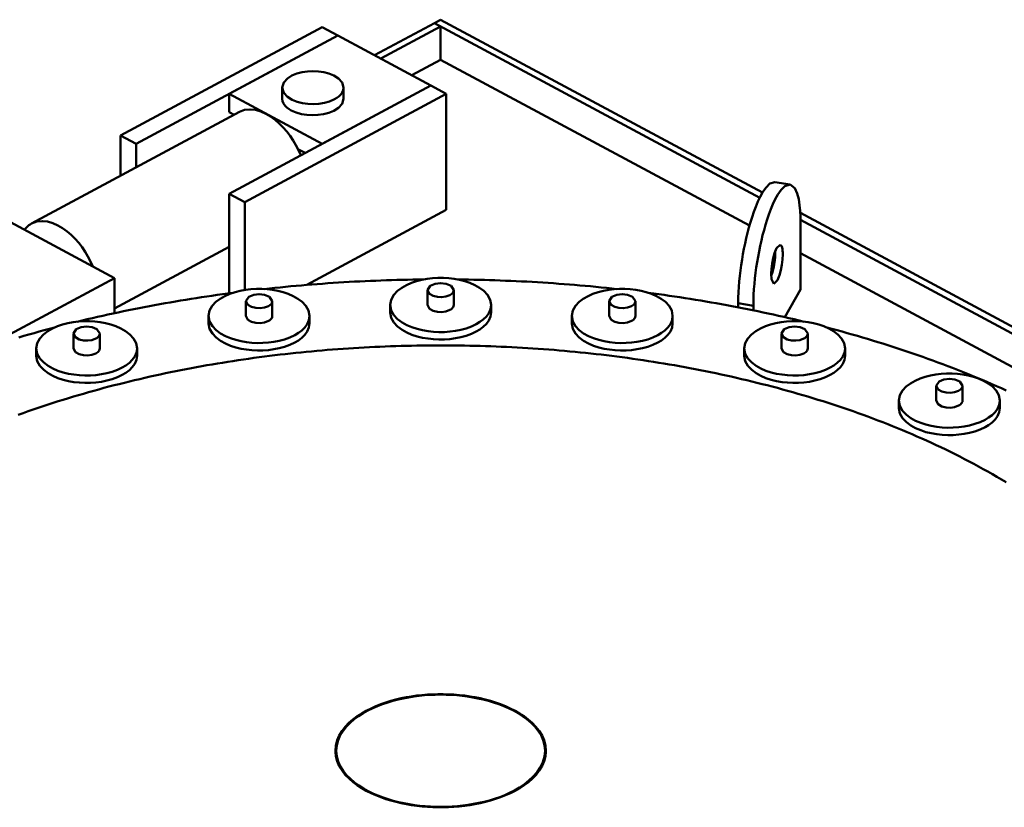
# Model space of a CAD drawing. Header units: millimetres. Extents: x 0 to 841, y 0 to 594.
# Tile 6 of 32: x 94 to 132, y 181 to 212. Entities that reach past the tile are written whole.
import ezdxf

# ---------------------------------------------------------------- set-up
doc = ezdxf.new("R2010")
doc.units = ezdxf.units.MM
doc.layers.add('VIS', color=7, linetype='CONTINUOUS', lineweight=50)

msp = doc.modelspace()

# ---------------------------------------------------------------- linework, layer by layer
at = {"layer": 'VIS'}
for points in [[(107.441, 210.609), (109.76, 211.854)], [(109.76, 211.854), (110, 211.983)], [(109.76, 211.854), (122.364, 205.086)], [(109.76, 211.854), (110, 211.725)], [(110, 211.983), (122.472, 205.286)], [(105.411, 211.699), (97.598, 207.504)], [(105.411, 211.699), (106.012, 211.376)], [(107.682, 210.48), (110, 211.725)], [(110, 210.434), (110, 211.725)], [(106.012, 211.376), (98.199, 207.181)], [(106.012, 211.376), (101.805, 209.117)], [(106.012, 211.376), (109.618, 209.44)], [(108.884, 209.835), (110, 210.434)], [(110, 210.434), (121.968, 204.008)], [(106.24, 209.354), (106.181, 209.553), (106.042, 209.708), (105.865, 209.82), (105.671, 209.899), (105.468, 209.952), (105.26, 209.983), (105.05, 209.993), (104.841, 209.983), (104.633, 209.952), (104.43, 209.899), (104.236, 209.82), (104.059, 209.708), (103.919, 209.553), (103.86, 209.354)], [(109.618, 209.44), (101.805, 205.245)], [(101.805, 208.4), (101.805, 209.117)], [(101.805, 209.117), (105.411, 207.181)], [(110.219, 209.117), (102.406, 204.922)], [(103.86, 209.354), (103.921, 209.153), (104.064, 208.997), (104.244, 208.884), (104.441, 208.805), (104.647, 208.753), (104.858, 208.724), (105.07, 208.715), (105.282, 208.727), (105.492, 208.761), (105.697, 208.818), (105.892, 208.902)], [(103.86, 209.354), (103.86, 208.924)], [(109.618, 209.44), (105.411, 207.181)], [(105.892, 208.902), (105.978, 208.953), (106.057, 209.013), (106.128, 209.083), (106.187, 209.164), (106.226, 209.256), (106.24, 209.354)], [(106.24, 209.354), (106.24, 208.924)], [(109.618, 209.44), (110.219, 209.117)], [(110.219, 204.614), (110.219, 209.117)], [(104.209, 208.472), (104.123, 208.523), (104.044, 208.583), (103.973, 208.653), (103.914, 208.734), (103.875, 208.825), (103.86, 208.924)], [(106.24, 208.924), (106.18, 208.723), (106.037, 208.567), (105.857, 208.454), (105.66, 208.375), (105.454, 208.323), (105.243, 208.293), (105.031, 208.285), (104.819, 208.297), (104.609, 208.331), (104.404, 208.387), (104.209, 208.472)], [(94.148, 204.087), (102.202, 208.411)], [(101.805, 208.4), (101.993, 208.299)], [(104.576, 206.733), (104.49, 206.928), (104.392, 207.119), (104.284, 207.303), (104.165, 207.481), (104.035, 207.651), (103.895, 207.813), (103.745, 207.965), (103.583, 208.105), (103.411, 208.231), (103.227, 208.34), (103.031, 208.427), (102.826, 208.486), (102.614, 208.509), (102.402, 208.486), (102.202, 208.411)], [(97.598, 205.939), (97.598, 207.504)], [(97.598, 207.504), (98.199, 207.181)], [(98.199, 206.262), (98.199, 207.181)], [(104.47, 206.97), (104.743, 206.823)], [(122.957, 205.695), (122.759, 205.635), (122.609, 205.486), (122.488, 205.312), (122.385, 205.127), (122.294, 204.936), (122.212, 204.74), (122.137, 204.541), (122.069, 204.341), (122.005, 204.138), (121.947, 203.934), (121.893, 203.729), (121.843, 203.523), (121.797, 203.316), (121.754, 203.108), (121.715, 202.9), (121.68, 202.691), (121.648, 202.481), (121.619, 202.271), (121.595, 202.06), (121.574, 201.849), (121.557, 201.638), (121.544, 201.426), (121.536, 201.214), (121.533, 201.002)], [(123.542, 205.598), (122.957, 205.695)], [(123.542, 205.598), (123.345, 205.538), (123.194, 205.39), (123.073, 205.216), (122.97, 205.031), (122.879, 204.839), (122.797, 204.644), (122.722, 204.445), (122.654, 204.244), (122.591, 204.042), (122.532, 203.838), (122.478, 203.633), (122.428, 203.427), (122.382, 203.22), (122.339, 203.012), (122.3, 202.804), (122.265, 202.595), (122.233, 202.385), (122.205, 202.175), (122.18, 201.964), (122.159, 201.753), (122.142, 201.542), (122.129, 201.33), (122.121, 201.118), (122.118, 200.906)], [(123.951, 204.118), (123.947, 204.348), (123.935, 204.577), (123.913, 204.806), (123.876, 205.033), (123.817, 205.256), (123.721, 205.464), (123.542, 205.598)], [(91.467, 205.137), (97.357, 201.975)], [(101.805, 201.388), (101.805, 205.245)], [(101.805, 205.245), (102.406, 204.922)], [(102.406, 201.515), (102.406, 204.922)], [(110.219, 204.614), (104.815, 201.712)], [(96.514, 202.428), (96.427, 202.622), (96.329, 202.81), (96.221, 202.993), (96.102, 203.169), (95.973, 203.338), (95.833, 203.498), (95.683, 203.648), (95.522, 203.787), (95.35, 203.911), (95.167, 204.019), (94.972, 204.104), (94.768, 204.162), (94.557, 204.185), (94.346, 204.162), (94.148, 204.087)], [(123.94, 204.498), (151.276, 189.822)], [(123.95, 204.235), (150.96, 189.734)], [(94.148, 204.087), (94.095, 204.056), (94.045, 204.021), (93.997, 203.982), (93.952, 203.939), (93.911, 203.894), (93.873, 203.846)], [(123.951, 201.536), (123.951, 204.118)], [(97.357, 200.793), (101.805, 203.181)], [(122.91, 201.757), (122.823, 201.931), (122.811, 202.135), (122.822, 202.34), (122.848, 202.543), (122.888, 202.743), (122.943, 202.941), (123.02, 203.13), (123.159, 203.267)], [(123.159, 203.267), (123.207, 203.226), (123.232, 203.165), (123.245, 203.101), (123.253, 203.036), (123.257, 202.97), (123.259, 202.905)], [(122.811, 202.068), (122.858, 202.211), (122.895, 202.356), (122.924, 202.504), (122.946, 202.653), (122.961, 202.802), (122.966, 202.953)], [(123.259, 202.905), (123.249, 202.697), (123.223, 202.492), (123.183, 202.288), (123.128, 202.088), (123.05, 201.896), (122.91, 201.757)], [(122.966, 202.953), (122.966, 202.961), (122.966, 202.97), (122.966, 202.979), (122.966, 202.987), (122.966, 202.996), (122.965, 203.004)], [(123.951, 202.944), (149.761, 189.086)], [(93.128, 199.705), (97.357, 201.975)], [(97.357, 200.617), (97.357, 201.975)], [(109.337, 201.923), (109.131, 201.92), (108.925, 201.917), (108.719, 201.913), (108.513, 201.909), (108.307, 201.903), (108.101, 201.897), (107.895, 201.891), (107.688, 201.884), (107.482, 201.876), (107.276, 201.867), (107.07, 201.858), (106.865, 201.848), (106.659, 201.838), (106.453, 201.826), (106.247, 201.814), (106.041, 201.802), (105.835, 201.789), (105.63, 201.775), (105.424, 201.76), (105.218, 201.745), (105.013, 201.729), (104.807, 201.712), (104.602, 201.694), (104.397, 201.676), (104.191, 201.658), (103.986, 201.638), (103.781, 201.618), (103.576, 201.597), (103.371, 201.576), (103.166, 201.553)], [(111.955, 200.935), (111.917, 201.14), (111.816, 201.324), (111.674, 201.477), (111.507, 201.604), (111.324, 201.707), (111.132, 201.791), (110.933, 201.857), (110.729, 201.909), (110.523, 201.946), (110.314, 201.971), (110.105, 201.983), (109.895, 201.983), (109.686, 201.971), (109.477, 201.946), (109.271, 201.909), (109.067, 201.857), (108.868, 201.791), (108.676, 201.707), (108.493, 201.604), (108.326, 201.477), (108.184, 201.324), (108.083, 201.14), (108.045, 200.935)], [(116.834, 201.553), (116.629, 201.576), (116.424, 201.597), (116.219, 201.618), (116.014, 201.638), (115.809, 201.658), (115.603, 201.676), (115.398, 201.694), (115.193, 201.712), (114.987, 201.729), (114.782, 201.745), (114.576, 201.76), (114.37, 201.775), (114.165, 201.789), (113.959, 201.802), (113.753, 201.814), (113.547, 201.826), (113.341, 201.838), (113.135, 201.848), (112.93, 201.858), (112.724, 201.867), (112.518, 201.876), (112.312, 201.884), (112.105, 201.891), (111.899, 201.897), (111.693, 201.903), (111.487, 201.909), (111.281, 201.913), (111.075, 201.917), (110.869, 201.92), (110.663, 201.923)], [(104.919, 200.509), (104.881, 200.715), (104.78, 200.898), (104.638, 201.052), (104.471, 201.178), (104.288, 201.282), (104.096, 201.365), (103.897, 201.432), (103.693, 201.483), (103.487, 201.521), (103.278, 201.545), (103.069, 201.557), (102.859, 201.557), (102.649, 201.545), (102.441, 201.521), (102.235, 201.483), (102.031, 201.432), (101.832, 201.365), (101.64, 201.282), (101.457, 201.178), (101.29, 201.052), (101.148, 200.898), (101.047, 200.715), (101.009, 200.509)], [(110.51, 201.509), (110.401, 201.678), (110.208, 201.759), (110, 201.783), (109.792, 201.759), (109.599, 201.678), (109.49, 201.509)], [(109.49, 201.509), (109.565, 201.365), (109.71, 201.283), (109.872, 201.244), (110.039, 201.236), (110.204, 201.258), (110.361, 201.315)], [(109.49, 201.509), (109.49, 200.935)], [(110.361, 201.315), (110.397, 201.337), (110.431, 201.363), (110.462, 201.393), (110.487, 201.427), (110.504, 201.467), (110.51, 201.509)], [(110.51, 201.509), (110.51, 200.935)], [(118.991, 200.509), (118.953, 200.715), (118.852, 200.898), (118.71, 201.052), (118.543, 201.178), (118.36, 201.282), (118.168, 201.365), (117.969, 201.432), (117.765, 201.483), (117.559, 201.521), (117.351, 201.545), (117.141, 201.557), (116.931, 201.557), (116.722, 201.545), (116.513, 201.521), (116.307, 201.483), (116.103, 201.432), (115.904, 201.365), (115.712, 201.282), (115.529, 201.178), (115.362, 201.052), (115.22, 200.898), (115.119, 200.715), (115.081, 200.509)], [(123.338, 200.463), (123.951, 201.536)], [(101.951, 201.407), (101.748, 201.38), (101.544, 201.352), (101.341, 201.324), (101.138, 201.295), (100.936, 201.265), (100.733, 201.235), (100.53, 201.204), (100.328, 201.172), (100.125, 201.139), (99.923, 201.106), (99.721, 201.072), (99.519, 201.037), (99.317, 201.002), (99.115, 200.965), (98.914, 200.928), (98.712, 200.891), (98.511, 200.852), (98.31, 200.813), (98.109, 200.773), (97.908, 200.732), (97.707, 200.691), (97.506, 200.649), (97.306, 200.606), (97.106, 200.562), (96.906, 200.518), (96.706, 200.473), (96.506, 200.427), (96.306, 200.38), (96.107, 200.332), (95.908, 200.284)], [(103.474, 201.083), (103.365, 201.252), (103.172, 201.333), (102.964, 201.357), (102.756, 201.333), (102.563, 201.252), (102.454, 201.083)], [(117.546, 201.083), (117.437, 201.252), (117.244, 201.333), (117.036, 201.357), (116.828, 201.333), (116.635, 201.252), (116.526, 201.083)], [(124.092, 200.284), (123.893, 200.332), (123.694, 200.38), (123.494, 200.427), (123.294, 200.473), (123.094, 200.518), (122.894, 200.562), (122.694, 200.606), (122.494, 200.649), (122.293, 200.691), (122.092, 200.732), (121.891, 200.773), (121.69, 200.813), (121.489, 200.852), (121.288, 200.891), (121.086, 200.928), (120.885, 200.965), (120.683, 201.002), (120.481, 201.037), (120.279, 201.072), (120.077, 201.106), (119.875, 201.139), (119.672, 201.172), (119.47, 201.204), (119.267, 201.235), (119.064, 201.265), (118.862, 201.295), (118.659, 201.324), (118.456, 201.352), (118.252, 201.38), (118.049, 201.407)], [(102.454, 201.083), (102.529, 200.94), (102.674, 200.858), (102.836, 200.818), (103.003, 200.81), (103.168, 200.832), (103.325, 200.889)], [(102.454, 201.083), (102.454, 200.509)], [(103.325, 200.889), (103.361, 200.911), (103.395, 200.937), (103.426, 200.967), (103.451, 201.002), (103.468, 201.041), (103.474, 201.083)], [(103.474, 201.083), (103.474, 200.509)], [(108.045, 200.935), (108.084, 200.726), (108.188, 200.541), (108.334, 200.386), (108.506, 200.258), (108.692, 200.155), (108.889, 200.071), (109.092, 200.006), (109.299, 199.955), (109.51, 199.919), (109.722, 199.896), (109.935, 199.886), (110.149, 199.888), (110.362, 199.903), (110.573, 199.932), (110.783, 199.973), (110.988, 200.029), (111.189, 200.102), (111.382, 200.193)], [(108.045, 200.935), (108.045, 200.648)], [(109.49, 200.935), (109.565, 200.792), (109.71, 200.71), (109.872, 200.67), (110.039, 200.662), (110.204, 200.684), (110.361, 200.741)], [(110.361, 200.741), (110.397, 200.763), (110.431, 200.789), (110.462, 200.819), (110.487, 200.854), (110.504, 200.893), (110.51, 200.935)], [(111.382, 200.193), (111.523, 200.277), (111.654, 200.375), (111.771, 200.49), (111.867, 200.623), (111.932, 200.773), (111.955, 200.935)], [(111.955, 200.935), (111.955, 200.648)], [(116.526, 201.083), (116.602, 200.94), (116.746, 200.858), (116.908, 200.818), (117.075, 200.81), (117.24, 200.832), (117.397, 200.889)], [(116.526, 201.083), (116.526, 200.509)], [(117.397, 200.889), (117.433, 200.911), (117.468, 200.937), (117.498, 200.967), (117.523, 201.002), (117.54, 201.041), (117.546, 201.083)], [(117.546, 201.083), (117.546, 200.509)], [(122.118, 200.906), (121.533, 201.002)], [(121.533, 201.002), (121.533, 200.844)], [(122.118, 200.906), (122.118, 200.727)], [(101.009, 200.509), (101.048, 200.301), (101.152, 200.115), (101.298, 199.96), (101.469, 199.833), (101.656, 199.729), (101.853, 199.646), (102.056, 199.58), (102.263, 199.53), (102.473, 199.493), (102.686, 199.47), (102.899, 199.46), (103.112, 199.463), (103.325, 199.478), (103.537, 199.506), (103.746, 199.548), (103.952, 199.604), (104.153, 199.676), (104.346, 199.767)], [(101.009, 200.509), (101.009, 200.223)], [(102.454, 200.509), (102.529, 200.366), (102.674, 200.284), (102.836, 200.244), (103.003, 200.236), (103.168, 200.258), (103.325, 200.316)], [(103.325, 200.316), (103.361, 200.338), (103.395, 200.363), (103.426, 200.393), (103.451, 200.428), (103.468, 200.467), (103.474, 200.509)], [(104.346, 199.767), (104.487, 199.851), (104.618, 199.95), (104.735, 200.065), (104.831, 200.197), (104.896, 200.348), (104.919, 200.509)], [(104.919, 200.509), (104.919, 200.223)], [(108.045, 200.648), (108.084, 200.439), (108.188, 200.254), (108.334, 200.099), (108.506, 199.971), (108.692, 199.868), (108.889, 199.785), (109.092, 199.719), (109.299, 199.668), (109.51, 199.632), (109.722, 199.609), (109.935, 199.599), (110.149, 199.602), (110.362, 199.617), (110.573, 199.645), (110.783, 199.686), (110.988, 199.743), (111.189, 199.815), (111.382, 199.906)], [(111.382, 199.906), (111.523, 199.99), (111.654, 200.089), (111.771, 200.204), (111.867, 200.336), (111.932, 200.486), (111.955, 200.648)], [(115.081, 200.509), (115.12, 200.301), (115.224, 200.115), (115.37, 199.96), (115.542, 199.833), (115.728, 199.729), (115.925, 199.646), (116.128, 199.58), (116.335, 199.53), (116.546, 199.493), (116.758, 199.47), (116.971, 199.46), (117.185, 199.463), (117.398, 199.478), (117.609, 199.506), (117.819, 199.548), (118.025, 199.604), (118.225, 199.676), (118.419, 199.767)], [(115.081, 200.509), (115.081, 200.223)], [(116.526, 200.509), (116.602, 200.366), (116.746, 200.284), (116.908, 200.244), (117.075, 200.236), (117.24, 200.258), (117.397, 200.316)], [(117.397, 200.316), (117.433, 200.338), (117.468, 200.363), (117.498, 200.393), (117.523, 200.428), (117.54, 200.467), (117.546, 200.509)], [(118.419, 199.767), (118.559, 199.851), (118.69, 199.95), (118.807, 200.065), (118.903, 200.197), (118.968, 200.348), (118.991, 200.509)], [(118.991, 200.509), (118.991, 200.223)], [(95.034, 200.062), (94.836, 200.01), (94.638, 199.957), (94.44, 199.902), (94.243, 199.847), (94.046, 199.791), (93.849, 199.735), (93.652, 199.677)], [(98.236, 199.254), (98.198, 199.459), (98.097, 199.642), (97.954, 199.796), (97.787, 199.923), (97.605, 200.026), (97.412, 200.11), (97.213, 200.176), (97.01, 200.228), (96.803, 200.265), (96.595, 200.29), (96.386, 200.302), (96.176, 200.302), (95.966, 200.29), (95.758, 200.265), (95.551, 200.228), (95.348, 200.176), (95.149, 200.11), (94.956, 200.026), (94.774, 199.923), (94.607, 199.796), (94.464, 199.642), (94.363, 199.459), (94.326, 199.254)], [(96.791, 199.827), (96.681, 199.997), (96.489, 200.077), (96.281, 200.101), (96.073, 200.077), (95.88, 199.997), (95.771, 199.827)], [(101.009, 200.223), (101.048, 200.014), (101.152, 199.828), (101.298, 199.673), (101.469, 199.546), (101.656, 199.442), (101.853, 199.359), (102.056, 199.293), (102.263, 199.243), (102.473, 199.206), (102.686, 199.184), (102.899, 199.173), (103.112, 199.176), (103.325, 199.191), (103.537, 199.219), (103.746, 199.261), (103.952, 199.317), (104.153, 199.389), (104.346, 199.48)], [(104.346, 199.48), (104.487, 199.564), (104.618, 199.663), (104.735, 199.778), (104.831, 199.911), (104.896, 200.061), (104.919, 200.223)], [(115.081, 200.223), (115.12, 200.014), (115.224, 199.828), (115.37, 199.673), (115.542, 199.546), (115.728, 199.442), (115.925, 199.359), (116.128, 199.293), (116.335, 199.243), (116.546, 199.206), (116.758, 199.184), (116.971, 199.173), (117.185, 199.176), (117.398, 199.191), (117.609, 199.219), (117.819, 199.261), (118.025, 199.317), (118.225, 199.389), (118.419, 199.48)], [(118.419, 199.48), (118.559, 199.564), (118.69, 199.663), (118.807, 199.778), (118.903, 199.911), (118.968, 200.061), (118.991, 200.223)], [(125.674, 199.254), (125.637, 199.459), (125.536, 199.642), (125.393, 199.796), (125.226, 199.923), (125.044, 200.026), (124.851, 200.11), (124.652, 200.176), (124.449, 200.228), (124.242, 200.265), (124.034, 200.29), (123.824, 200.302), (123.614, 200.302), (123.405, 200.29), (123.197, 200.265), (122.99, 200.228), (122.787, 200.176), (122.588, 200.11), (122.395, 200.026), (122.213, 199.923), (122.046, 199.796), (121.903, 199.642), (121.802, 199.459), (121.764, 199.254)], [(124.229, 199.827), (124.12, 199.997), (123.927, 200.077), (123.719, 200.101), (123.511, 200.077), (123.319, 199.997), (123.209, 199.827)], [(131.922, 197.625), (131.735, 197.709), (131.548, 197.792), (131.36, 197.874), (131.172, 197.955), (130.983, 198.035), (130.794, 198.114), (130.604, 198.192), (130.414, 198.269), (130.224, 198.345), (130.033, 198.421), (129.842, 198.495), (129.651, 198.568), (129.459, 198.641), (129.267, 198.712), (129.075, 198.783), (128.882, 198.852), (128.689, 198.921), (128.495, 198.989), (128.301, 199.056), (128.107, 199.122), (127.913, 199.187), (127.718, 199.251), (127.523, 199.315), (127.328, 199.377), (127.133, 199.439), (126.937, 199.5), (126.741, 199.56), (126.545, 199.619), (126.348, 199.677), (126.151, 199.735), (125.954, 199.791), (125.757, 199.847), (125.56, 199.902), (125.362, 199.957), (125.164, 200.01), (124.966, 200.062)], [(95.771, 199.827), (95.846, 199.684), (95.991, 199.602), (96.153, 199.562), (96.319, 199.554), (96.485, 199.577), (96.641, 199.634)], [(95.771, 199.827), (95.771, 199.254)], [(96.641, 199.634), (96.678, 199.656), (96.712, 199.682), (96.743, 199.711), (96.768, 199.746), (96.785, 199.785), (96.791, 199.827)], [(96.791, 199.827), (96.791, 199.254)], [(123.209, 199.827), (123.285, 199.684), (123.429, 199.602), (123.591, 199.562), (123.758, 199.554), (123.924, 199.577), (124.08, 199.634)], [(123.209, 199.827), (123.209, 199.254)], [(124.08, 199.634), (124.117, 199.656), (124.151, 199.682), (124.181, 199.711), (124.206, 199.746), (124.223, 199.785), (124.229, 199.827)], [(124.229, 199.827), (124.229, 199.254)], [(131.91, 194.068), (131.735, 194.173), (131.559, 194.277), (131.382, 194.38), (131.204, 194.481), (131.026, 194.581), (130.846, 194.68), (130.666, 194.777), (130.486, 194.873), (130.305, 194.968), (130.123, 195.062), (129.94, 195.154), (129.757, 195.245), (129.573, 195.334), (129.389, 195.423), (129.204, 195.51), (129.018, 195.596), (128.832, 195.681), (128.645, 195.765), (128.458, 195.847), (128.271, 195.928), (128.082, 196.009), (127.894, 196.088), (127.705, 196.165), (127.515, 196.242), (127.325, 196.318), (127.135, 196.393), (126.944, 196.466), (126.752, 196.538), (126.561, 196.61), (126.369, 196.68), (126.176, 196.749), (125.983, 196.817), (125.79, 196.885), (125.597, 196.951), (125.403, 197.016), (125.208, 197.08), (125.014, 197.143), (124.819, 197.205), (124.624, 197.266), (124.428, 197.326), (124.232, 197.385), (124.036, 197.443), (123.84, 197.5), (123.643, 197.557), (123.446, 197.612), (123.249, 197.666), (123.052, 197.72), (122.854, 197.772), (122.656, 197.824), (122.458, 197.874), (122.259, 197.924), (122.061, 197.973), (121.862, 198.021), (121.663, 198.068), (121.464, 198.114), (121.264, 198.159), (121.064, 198.203), (120.865, 198.246), (120.664, 198.289), (120.464, 198.331), (120.264, 198.371), (120.063, 198.411), (119.862, 198.45), (119.661, 198.489), (119.46, 198.526), (119.259, 198.562), (119.058, 198.598), (118.856, 198.633), (118.654, 198.667), (118.453, 198.7), (118.251, 198.732), (118.049, 198.764), (117.846, 198.795), (117.644, 198.824), (117.442, 198.853), (117.239, 198.882), (117.036, 198.909), (116.833, 198.936), (116.631, 198.961), (116.428, 198.986), (116.224, 199.011), (116.021, 199.034), (115.818, 199.056), (115.615, 199.078), (115.411, 199.099), (115.208, 199.119), (115.004, 199.139), (114.8, 199.157), (114.597, 199.175), (114.393, 199.192), (114.189, 199.208), (113.985, 199.224), (113.781, 199.239), (113.577, 199.252), (113.373, 199.266), (113.169, 199.278), (112.964, 199.289), (112.76, 199.3), (112.556, 199.31), (112.351, 199.32), (112.147, 199.328), (111.943, 199.336), (111.738, 199.343), (111.534, 199.349), (111.329, 199.354), (111.125, 199.359), (110.92, 199.363), (110.716, 199.366), (110.511, 199.368), (110.307, 199.37), (110.102, 199.37), (109.898, 199.37), (109.693, 199.37), (109.489, 199.368), (109.284, 199.366), (109.08, 199.363), (108.875, 199.359), (108.671, 199.354), (108.466, 199.349), (108.262, 199.343), (108.057, 199.336), (107.853, 199.328), (107.649, 199.32), (107.444, 199.31), (107.24, 199.3), (107.036, 199.289), (106.831, 199.278), (106.627, 199.266), (106.423, 199.252), (106.219, 199.239), (106.015, 199.224), (105.811, 199.208), (105.607, 199.192), (105.403, 199.175), (105.2, 199.157), (104.996, 199.139), (104.792, 199.119), (104.589, 199.099), (104.385, 199.078), (104.182, 199.056), (103.979, 199.034), (103.776, 199.011), (103.572, 198.986), (103.369, 198.961), (103.167, 198.936), (102.964, 198.909), (102.761, 198.882), (102.558, 198.853), (102.356, 198.824), (102.154, 198.795), (101.951, 198.764), (101.749, 198.732), (101.547, 198.7), (101.346, 198.667), (101.144, 198.633), (100.942, 198.598), (100.741, 198.562), (100.54, 198.526), (100.339, 198.489), (100.138, 198.45), (99.937, 198.411), (99.736, 198.371), (99.536, 198.331), (99.336, 198.289), (99.135, 198.246), (98.936, 198.203), (98.736, 198.159), (98.536, 198.114), (98.337, 198.068), (98.138, 198.021), (97.939, 197.973), (97.741, 197.924), (97.542, 197.874), (97.344, 197.824), (97.146, 197.772), (96.948, 197.72), (96.751, 197.666), (96.554, 197.612), (96.357, 197.557), (96.16, 197.5), (95.964, 197.443), (95.768, 197.385), (95.572, 197.326), (95.376, 197.266), (95.181, 197.205), (94.986, 197.143), (94.792, 197.08), (94.597, 197.016), (94.403, 196.951), (94.21, 196.885), (94.017, 196.817), (93.824, 196.749), (93.631, 196.68)], [(131.91, 194.068), (131.735, 194.173), (131.559, 194.277), (131.382, 194.38), (131.204, 194.481), (131.026, 194.581), (130.846, 194.68), (130.666, 194.777), (130.486, 194.873), (130.305, 194.968), (130.123, 195.062), (129.94, 195.154), (129.757, 195.245), (129.573, 195.334), (129.389, 195.423), (129.204, 195.51), (129.018, 195.596), (128.832, 195.681), (128.645, 195.765), (128.458, 195.847), (128.271, 195.928), (128.082, 196.009), (127.894, 196.088), (127.705, 196.165), (127.515, 196.242), (127.325, 196.318), (127.135, 196.393), (126.944, 196.466), (126.752, 196.538), (126.561, 196.61), (126.369, 196.68), (126.176, 196.749), (125.983, 196.817), (125.79, 196.885), (125.597, 196.951), (125.403, 197.016), (125.208, 197.08), (125.014, 197.143), (124.819, 197.205), (124.624, 197.266), (124.428, 197.326), (124.232, 197.385), (124.036, 197.443), (123.84, 197.5), (123.643, 197.557), (123.446, 197.612), (123.249, 197.666), (123.052, 197.72), (122.854, 197.772), (122.656, 197.824), (122.458, 197.874), (122.259, 197.924), (122.061, 197.973), (121.862, 198.021), (121.663, 198.068), (121.464, 198.114), (121.264, 198.159), (121.064, 198.203), (120.865, 198.246), (120.664, 198.289), (120.464, 198.331), (120.264, 198.371), (120.063, 198.411), (119.862, 198.45), (119.661, 198.489), (119.46, 198.526), (119.259, 198.562), (119.058, 198.598), (118.856, 198.633), (118.654, 198.667), (118.453, 198.7), (118.251, 198.732), (118.049, 198.764), (117.846, 198.795), (117.644, 198.824), (117.442, 198.853), (117.239, 198.882), (117.036, 198.909), (116.833, 198.936), (116.631, 198.961), (116.428, 198.986), (116.224, 199.011), (116.021, 199.034), (115.818, 199.056), (115.615, 199.078), (115.411, 199.099), (115.208, 199.119), (115.004, 199.139), (114.8, 199.157), (114.597, 199.175), (114.393, 199.192), (114.189, 199.208), (113.985, 199.224), (113.781, 199.239), (113.577, 199.252), (113.373, 199.266), (113.169, 199.278), (112.964, 199.289), (112.76, 199.3), (112.556, 199.31), (112.351, 199.32), (112.147, 199.328), (111.943, 199.336), (111.738, 199.343), (111.534, 199.349), (111.329, 199.354), (111.125, 199.359), (110.92, 199.363), (110.716, 199.366), (110.511, 199.368), (110.307, 199.37), (110.102, 199.37), (109.898, 199.37), (109.693, 199.37), (109.489, 199.368), (109.284, 199.366), (109.08, 199.363), (108.875, 199.359), (108.671, 199.354), (108.466, 199.349), (108.262, 199.343), (108.057, 199.336), (107.853, 199.328), (107.649, 199.32), (107.444, 199.31), (107.24, 199.3), (107.036, 199.289), (106.831, 199.278), (106.627, 199.266), (106.423, 199.252), (106.219, 199.239), (106.015, 199.224), (105.811, 199.208), (105.607, 199.192), (105.403, 199.175), (105.2, 199.157), (104.996, 199.139), (104.792, 199.119), (104.589, 199.099), (104.385, 199.078), (104.182, 199.056), (103.979, 199.034), (103.776, 199.011), (103.572, 198.986), (103.369, 198.961), (103.167, 198.936), (102.964, 198.909), (102.761, 198.882), (102.558, 198.853), (102.356, 198.824), (102.154, 198.795), (101.951, 198.764), (101.749, 198.732), (101.547, 198.7), (101.346, 198.667), (101.144, 198.633), (100.942, 198.598), (100.741, 198.562), (100.54, 198.526), (100.339, 198.489), (100.138, 198.45), (99.937, 198.411), (99.736, 198.371), (99.536, 198.331), (99.336, 198.289), (99.135, 198.246), (98.936, 198.203), (98.736, 198.159), (98.536, 198.114), (98.337, 198.068), (98.138, 198.021), (97.939, 197.973), (97.741, 197.924), (97.542, 197.874), (97.344, 197.824), (97.146, 197.772), (96.948, 197.72), (96.751, 197.666), (96.554, 197.612), (96.357, 197.557), (96.16, 197.5), (95.964, 197.443), (95.768, 197.385), (95.572, 197.326), (95.376, 197.266), (95.181, 197.205), (94.986, 197.143), (94.792, 197.08), (94.597, 197.016), (94.403, 196.951), (94.21, 196.885), (94.017, 196.817), (93.824, 196.749), (93.631, 196.68)], [(94.326, 199.254), (94.365, 199.045), (94.469, 198.859), (94.615, 198.704), (94.786, 198.577), (94.973, 198.474), (95.169, 198.39), (95.372, 198.324), (95.58, 198.274), (95.79, 198.238), (96.002, 198.215), (96.216, 198.205), (96.429, 198.207), (96.642, 198.222), (96.854, 198.25), (97.063, 198.292), (97.269, 198.348), (97.47, 198.421), (97.663, 198.512)], [(94.326, 199.254), (94.326, 198.967)], [(95.771, 199.254), (95.846, 199.11), (95.991, 199.029), (96.153, 198.989), (96.319, 198.981), (96.485, 199.003), (96.641, 199.06)], [(96.641, 199.06), (96.678, 199.082), (96.712, 199.108), (96.743, 199.138), (96.768, 199.172), (96.785, 199.212), (96.791, 199.254)], [(97.663, 198.512), (97.804, 198.596), (97.935, 198.694), (98.051, 198.809), (98.147, 198.942), (98.212, 199.092), (98.236, 199.254)], [(98.236, 199.254), (98.236, 198.967)], [(121.764, 199.254), (121.803, 199.045), (121.908, 198.859), (122.054, 198.704), (122.225, 198.577), (122.412, 198.474), (122.608, 198.39), (122.811, 198.324), (123.019, 198.274), (123.229, 198.238), (123.441, 198.215), (123.655, 198.205), (123.868, 198.207), (124.081, 198.222), (124.293, 198.25), (124.502, 198.292), (124.708, 198.348), (124.909, 198.421), (125.102, 198.512)], [(121.764, 199.254), (121.764, 198.967)], [(123.209, 199.254), (123.285, 199.11), (123.429, 199.029), (123.591, 198.989), (123.758, 198.981), (123.924, 199.003), (124.08, 199.06)], [(124.08, 199.06), (124.117, 199.082), (124.151, 199.108), (124.181, 199.138), (124.206, 199.172), (124.223, 199.212), (124.229, 199.254)], [(125.102, 198.512), (125.242, 198.596), (125.373, 198.694), (125.49, 198.809), (125.586, 198.942), (125.651, 199.092), (125.674, 199.254)], [(125.674, 199.254), (125.674, 198.967)], [(94.326, 198.967), (94.365, 198.758), (94.469, 198.573), (94.615, 198.417), (94.786, 198.29), (94.973, 198.187), (95.169, 198.103), (95.372, 198.037), (95.58, 197.987), (95.79, 197.951), (96.002, 197.928), (96.216, 197.918), (96.429, 197.92), (96.642, 197.935), (96.854, 197.963), (97.063, 198.005), (97.269, 198.061), (97.47, 198.134), (97.663, 198.225)], [(97.663, 198.225), (97.804, 198.309), (97.935, 198.407), (98.051, 198.522), (98.147, 198.655), (98.212, 198.805), (98.236, 198.967)], [(121.764, 198.967), (121.803, 198.758), (121.908, 198.573), (122.054, 198.417), (122.225, 198.29), (122.412, 198.187), (122.608, 198.103), (122.811, 198.037), (123.019, 197.987), (123.229, 197.951), (123.441, 197.928), (123.655, 197.918), (123.868, 197.92), (124.081, 197.935), (124.293, 197.963), (124.502, 198.005), (124.708, 198.061), (124.909, 198.134), (125.102, 198.225)], [(125.102, 198.225), (125.242, 198.309), (125.373, 198.407), (125.49, 198.522), (125.586, 198.655), (125.651, 198.805), (125.674, 198.967)], [(131.67, 197.231), (131.632, 197.437), (131.531, 197.62), (131.389, 197.774), (131.221, 197.9), (131.039, 198.003), (130.846, 198.087), (130.648, 198.154), (130.444, 198.205), (130.238, 198.243), (130.029, 198.267), (129.82, 198.279), (129.61, 198.279), (129.4, 198.267), (129.192, 198.243), (128.985, 198.205), (128.782, 198.154), (128.583, 198.087), (128.391, 198.003), (128.208, 197.9), (128.041, 197.774), (127.899, 197.62), (127.798, 197.437), (127.76, 197.231)], [(130.225, 197.805), (130.115, 197.974), (129.923, 198.055), (129.715, 198.079), (129.507, 198.055), (129.314, 197.974), (129.205, 197.805)], [(129.205, 197.805), (129.28, 197.662), (129.425, 197.58), (129.587, 197.54), (129.754, 197.532), (129.919, 197.554), (130.075, 197.611)], [(129.205, 197.805), (129.205, 197.231)], [(130.075, 197.611), (130.112, 197.633), (130.146, 197.659), (130.177, 197.689), (130.202, 197.724), (130.219, 197.763), (130.225, 197.805)], [(130.225, 197.805), (130.225, 197.231)], [(127.76, 197.231), (127.799, 197.023), (127.903, 196.837), (128.049, 196.682), (128.22, 196.555), (128.407, 196.451), (128.603, 196.368), (128.806, 196.302), (129.014, 196.251), (129.224, 196.215), (129.437, 196.192), (129.65, 196.182), (129.863, 196.185), (130.076, 196.2), (130.288, 196.228), (130.497, 196.269), (130.703, 196.326), (130.904, 196.398), (131.097, 196.489)], [(127.76, 197.231), (127.76, 196.944)], [(127.76, 196.944), (127.799, 196.736), (127.903, 196.55), (128.049, 196.395), (128.22, 196.268), (128.407, 196.164), (128.603, 196.081), (128.806, 196.015), (129.014, 195.965), (129.224, 195.928), (129.437, 195.905), (129.65, 195.895), (129.863, 195.898), (130.076, 195.913), (130.288, 195.941), (130.497, 195.983), (130.703, 196.039), (130.904, 196.111), (131.097, 196.202)], [(129.205, 197.231), (129.28, 197.088), (129.425, 197.006), (129.587, 196.966), (129.754, 196.958), (129.919, 196.98), (130.075, 197.038)], [(130.075, 197.038), (130.112, 197.06), (130.146, 197.085), (130.177, 197.115), (130.202, 197.15), (130.219, 197.189), (130.225, 197.231)], [(131.097, 196.489), (131.238, 196.573), (131.369, 196.672), (131.486, 196.787), (131.581, 196.919), (131.646, 197.069), (131.67, 197.231)], [(131.097, 196.202), (131.238, 196.286), (131.369, 196.385), (131.486, 196.5), (131.581, 196.633), (131.646, 196.783), (131.67, 196.944)], [(131.67, 197.231), (131.67, 196.944)], [(105.92, 183.672), (105.938, 183.876), (105.99, 184.075), (106.072, 184.263), (106.178, 184.439), (106.305, 184.601), (106.447, 184.749), (106.602, 184.884), (106.767, 185.008), (106.939, 185.12), (107.117, 185.222), (107.301, 185.314), (107.489, 185.398), (107.68, 185.473), (107.874, 185.541), (108.071, 185.602), (108.269, 185.655), (108.469, 185.702), (108.671, 185.743), (108.873, 185.777), (109.077, 185.805), (109.281, 185.828), (109.486, 185.845), (109.692, 185.856), (109.897, 185.861), (110.103, 185.861), (110.308, 185.856), (110.514, 185.845), (110.719, 185.828), (110.923, 185.805), (111.127, 185.777), (111.329, 185.743), (111.531, 185.702), (111.731, 185.655), (111.929, 185.602), (112.126, 185.541), (112.32, 185.473), (112.511, 185.398), (112.699, 185.314), (112.883, 185.222), (113.061, 185.12), (113.233, 185.008), (113.398, 184.884), (113.553, 184.749), (113.695, 184.601), (113.822, 184.439), (113.928, 184.263), (114.01, 184.075), (114.062, 183.876), (114.08, 183.672)], [(114.046, 183.672), (114.028, 183.879), (113.974, 184.079), (113.89, 184.27), (113.78, 184.446), (113.65, 184.609), (113.504, 184.757), (113.346, 184.893), (113.178, 185.016), (113.003, 185.127), (112.821, 185.229), (112.634, 185.32), (112.443, 185.403), (112.249, 185.477), (112.052, 185.544), (111.852, 185.603), (111.651, 185.655), (111.447, 185.7), (111.243, 185.739), (111.037, 185.771), (110.831, 185.798), (110.624, 185.818), (110.416, 185.832), (110.208, 185.841), (110, 185.844), (109.792, 185.841), (109.584, 185.832), (109.376, 185.818), (109.169, 185.798), (108.963, 185.771), (108.757, 185.739), (108.553, 185.7), (108.349, 185.655), (108.148, 185.603), (107.948, 185.544), (107.751, 185.477), (107.557, 185.403), (107.366, 185.32), (107.179, 185.229), (106.997, 185.127), (106.822, 185.016), (106.654, 184.893), (106.496, 184.757), (106.35, 184.609), (106.22, 184.446), (106.11, 184.27), (106.026, 184.079), (105.972, 183.879), (105.954, 183.672)], [(112.885, 182.123), (112.701, 182.03), (112.514, 181.946), (112.322, 181.871), (112.128, 181.803), (111.932, 181.742), (111.733, 181.688), (111.533, 181.642), (111.331, 181.601), (111.129, 181.566), (110.925, 181.538), (110.72, 181.515), (110.515, 181.499), (110.31, 181.487), (110.104, 181.482), (109.899, 181.482), (109.693, 181.487), (109.488, 181.498), (109.283, 181.515), (109.078, 181.538), (108.875, 181.566), (108.672, 181.6), (108.47, 181.641), (108.27, 181.688), (108.072, 181.741), (107.875, 181.802), (107.681, 181.869), (107.489, 181.945), (107.302, 182.029), (107.118, 182.121), (106.939, 182.223), (106.767, 182.335), (106.603, 182.459), (106.448, 182.594), (106.305, 182.742), (106.179, 182.904), (106.072, 183.08), (105.99, 183.268), (105.938, 183.467), (105.92, 183.672)], [(105.955, 183.73), (105.949, 183.702), (105.943, 183.673), (105.937, 183.644), (105.933, 183.615), (105.929, 183.586), (105.926, 183.557)], [(105.954, 183.672), (105.973, 183.463), (106.027, 183.261), (106.112, 183.07), (106.223, 182.893), (106.354, 182.73), (106.501, 182.581), (106.66, 182.445), (106.829, 182.322), (107.006, 182.21), (107.189, 182.109), (107.378, 182.017), (107.57, 181.935), (107.766, 181.861), (107.964, 181.794), (108.165, 181.736), (108.368, 181.684), (108.572, 181.639), (108.778, 181.601), (108.985, 181.569), (109.193, 181.543), (109.401, 181.523), (109.61, 181.509), (109.819, 181.501), (110.028, 181.499), (110.238, 181.503), (110.447, 181.513), (110.656, 181.528), (110.864, 181.549), (111.071, 181.577), (111.278, 181.61), (111.483, 181.651), (111.687, 181.697), (111.89, 181.751), (112.09, 181.812), (112.288, 181.88), (112.483, 181.956), (112.674, 182.041), (112.861, 182.136)], [(105.954, 183.672), (105.954, 183.442)], [(112.861, 182.136), (113.057, 182.249), (113.245, 182.374), (113.423, 182.514), (113.588, 182.668), (113.737, 182.839), (113.863, 183.026), (113.961, 183.23), (114.024, 183.447), (114.046, 183.672)], [(114.08, 183.672), (114.062, 183.467), (114.01, 183.269), (113.929, 183.081), (113.822, 182.905), (113.696, 182.744), (113.554, 182.595), (113.399, 182.46), (113.235, 182.337), (113.063, 182.225), (112.885, 182.123)], [(114.074, 183.557), (114.071, 183.586), (114.067, 183.615), (114.063, 183.644), (114.057, 183.673), (114.051, 183.702), (114.045, 183.73)], [(114.046, 183.672), (114.046, 183.442)], [(105.954, 183.442), (105.954, 183.432), (105.954, 183.422), (105.954, 183.413), (105.955, 183.403), (105.955, 183.393), (105.955, 183.383)], [(114.045, 183.383), (114.045, 183.393), (114.045, 183.403), (114.046, 183.413), (114.046, 183.422), (114.046, 183.432), (114.046, 183.442)]]:
    msp.add_lwpolyline(points, dxfattribs=at)

doc.saveas('drawing.dxf')
